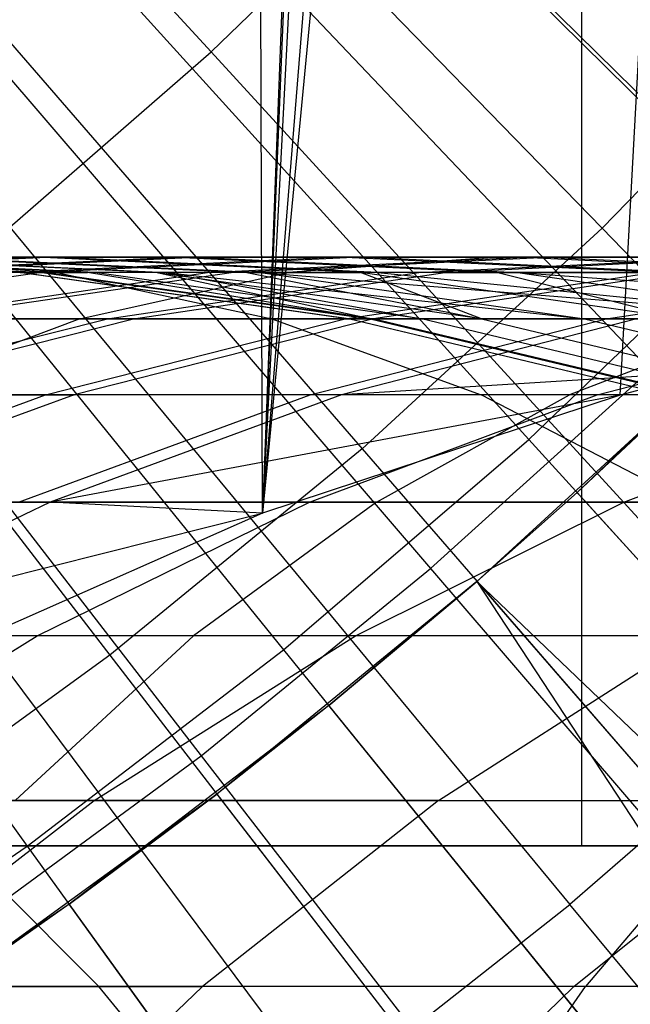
# Model space of a CAD drawing. Extents: x 0.1 to 12.1, y -6 to 6.
# Tile 154 of 256: x 6.637 to 6.74, y -0.827 to -0.66. Entities that reach past the tile are written whole.
import ezdxf

# ---------------------------------------------------------------- set-up
doc = ezdxf.new("R2010")
doc.units = 0
doc.header["$LTSCALE"] = 2.54
doc.layers.get('0').update_dxf_attribs({"linetype": 'CONTINUOUS'})

# ---------------------------------------------------------------- blocks, each defined once
blk = doc.blocks.new('DROPS_COLOR_B-11195_STL')
at = {"color": 0}
for p, q in [((6.67784, -0.74348, 50.9753), (6.67328, 0.74524, 50.97483)), ((6.67784, -0.74348, 50.9753), (6.67328, 0.74524, 50.97483)), ((6.73413, 0.72468, 50.9814), (6.67784, -0.74348, 50.9753)), ((6.73413, 0.72468, 50.9814), (6.67784, -0.74348, 50.9753)), ((6.73866, 0.72342, 50.98191), (6.67784, -0.74348, 50.9753)), ((6.73866, 0.72342, 50.98191), (6.67784, -0.74348, 50.9753)), ((6.75351, 0.71951, 50.98362), (6.67784, -0.74348, 50.9753)), ((6.75351, 0.71951, 50.98362), (6.67784, -0.74348, 50.9753)), ((6.79523, 0.71049, 50.98862), (6.67784, -0.74348, 50.9753)), ((6.79523, 0.71049, 50.98862), (6.67784, -0.74348, 50.9753)), ((6.81684, 0.70693, 50.99133), (6.67784, -0.74348, 50.9753)), ((6.81684, 0.70693, 50.99133), (6.67784, -0.74348, 50.9753)), ((6.73861, -0.72345, 50.9819), (6.81684, 0.70693, 50.99133)), ((6.73861, -0.72345, 50.9819), (6.81684, 0.70693, 50.99133)), ((6.73204, 0, 20.62866), (6.73204, -0.8, 20.62866)), ((6.73204, 0, 20.62866), (6.73204, -0.8, 20.62866)), ((6.73204, 0, 33.26656), (6.73204, -0.8, 33.26656)), ((6.73204, 0, 33.26656), (6.73204, -0.8, 33.26656)), ((6.51211, -0.46521, 1.86697), (6.73554, -0.69512, 1.92723)), ((6.51211, -0.46521, 1.86697), (6.73554, -0.69512, 1.92723)), ((6.48482, -0.49027, 1.86697), (6.69476, -0.73255, 1.92723)), ((6.48482, -0.49027, 1.86697), (6.69476, -0.73255, 1.92723)), ((6.45614, -0.51372, 1.86697), (6.6519, -0.76759, 1.92723)), ((6.45614, -0.51372, 1.86697), (6.6519, -0.76759, 1.92723)), ((6.66911, -0.66516, 13.83503), (6.56852, -0.5553, 13.86834)), ((6.66911, -0.66516, 13.83503), (6.56852, -0.5553, 13.86834)), ((6.63962, -0.60972, 13.76702), (6.7437, -0.71921, 13.73038)), ((6.63962, -0.60972, 13.76702), (6.7437, -0.71921, 13.73038)), ((6.66911, -0.66516, 13.83503), (6.70177, -0.63371, 13.83503)), ((6.66911, -0.66516, 13.83503), (6.70177, -0.63371, 13.83503)), ((6.808, -0.73862, 13.79774), (6.70177, -0.63371, 13.83503)), ((6.808, -0.73862, 13.79774), (6.70177, -0.63371, 13.83503)), ((6.608, -0.6383, 13.76702), (6.7064, -0.75292, 13.73038)), ((6.608, -0.6383, 13.76702), (6.7064, -0.75292, 13.73038)), ((6.77413, -0.65542, 1.92723), (6.73554, -0.69512, 1.92723)), ((6.77413, -0.65542, 1.92723), (6.73554, -0.69512, 1.92723)), ((6.57496, -0.66523, 13.76702), (6.66743, -0.78469, 13.73038)), ((6.57496, -0.66523, 13.76702), (6.66743, -0.78469, 13.73038)), ((6.63493, -0.69492, 13.83503), (6.66911, -0.66516, 13.83503)), ((6.63493, -0.69492, 13.83503), (6.66911, -0.66516, 13.83503)), ((6.76994, -0.77527, 13.79774), (6.66911, -0.66516, 13.83503)), ((6.76994, -0.77527, 13.79774), (6.66911, -0.66516, 13.83503)), ((6.63493, -0.69492, 13.83503), (6.73009, -0.80996, 13.79774)), ((6.63493, -0.69492, 13.83503), (6.73009, -0.80996, 13.79774)), ((6.73554, -0.69512, 1.92723), (6.69476, -0.73255, 1.92723)), ((6.73554, -0.69512, 1.92723), (6.69476, -0.73255, 1.92723)), ((6.73554, -0.69512, 1.92723), (6.95631, -0.92228, 2.00512)), ((6.73554, -0.69512, 1.92723), (6.95631, -0.92228, 2.00512)), ((6.63672, -0.70263, 52.54189), (6.58074, -0.70001, 52.54274)), ((6.63672, -0.70263, 52.54189), (6.58074, -0.70001, 52.54274)), ((6.58098, -0.70001, 52.4243), (6.63696, -0.70263, 52.42534)), ((6.58098, -0.70001, 52.4243), (6.63696, -0.70263, 52.42534)), ((6.63949, -0.70001, 53.12935), (6.58445, -0.70263, 53.13959)), ((6.63949, -0.70001, 53.12935), (6.58445, -0.70263, 53.13959)), ((6.58453, -0.70001, 52.66113), (6.64045, -0.70263, 52.65839)), ((6.58453, -0.70001, 52.66113), (6.64045, -0.70263, 52.65839)), ((6.58527, -0.70001, 52.3056), (6.64118, -0.70263, 52.30854)), ((6.58527, -0.70001, 52.3056), (6.64118, -0.70263, 52.30854)), ((6.64242, -0.70001, 51.83426), (6.58743, -0.70263, 51.82378)), ((6.64242, -0.70001, 51.83426), (6.58743, -0.70263, 51.82378)), ((6.64812, -0.70263, 52.77413), (6.59232, -0.70001, 52.77875)), ((6.64812, -0.70263, 52.77413), (6.59232, -0.70001, 52.77875)), ((6.64936, -0.70263, 52.19195), (6.59358, -0.70001, 52.18711)), ((6.64936, -0.70263, 52.19195), (6.59358, -0.70001, 52.18711)), ((6.6597, -0.70263, 52.88954), (6.60409, -0.70001, 52.89604)), ((6.6597, -0.70263, 52.88954), (6.60409, -0.70001, 52.89604)), ((6.60589, -0.70001, 52.06896), (6.66147, -0.70263, 52.07569)), ((6.60589, -0.70001, 52.06896), (6.66147, -0.70263, 52.07569)), ((6.6062, -0.70001, 56.49207), (6.71771, -0.70001, 56.58616)), ((6.6062, -0.70001, 56.49207), (6.71771, -0.70001, 56.58616)), ((6.6062, -0.70001, 56.49207), (6.6429, -0.70263, 56.44979)), ((6.6062, -0.70001, 56.49207), (6.6429, -0.70263, 56.44979)), ((6.6085, -0.70263, 53.2576), (6.66316, -0.70001, 53.24551)), ((6.6085, -0.70263, 53.2576), (6.66316, -0.70001, 53.24551)), ((6.61199, -0.70263, 51.70565), (6.6666, -0.70001, 51.71799)), ((6.61199, -0.70263, 51.70565), (6.6666, -0.70001, 51.71799)), ((6.61983, -0.70001, 53.01299), (6.63949, -0.70001, 53.12935)), ((6.61983, -0.70001, 53.01299), (6.63949, -0.70001, 53.12935)), ((6.61983, -0.70001, 53.01299), (6.67519, -0.70263, 53.00462)), ((6.61983, -0.70001, 53.01299), (6.67519, -0.70263, 53.00462)), ((6.62218, -0.70001, 51.95129), (6.6775, -0.70263, 51.9599)), ((6.64242, -0.70001, 51.83426), (6.62218, -0.70001, 51.95129)), ((6.64242, -0.70001, 51.83426), (6.62218, -0.70001, 51.95129)), ((6.62218, -0.70001, 51.95129), (6.6775, -0.70263, 51.9599)), ((6.69073, -0.70001, 53.3608), (6.63651, -0.70263, 53.37474)), ((6.69073, -0.70001, 53.3608), (6.63651, -0.70263, 53.37474)), ((6.69453, -0.70263, 53.11912), (6.63949, -0.70001, 53.12935)), ((6.66316, -0.70001, 53.24551), (6.63949, -0.70001, 53.12935)), ((6.69453, -0.70263, 53.11912), (6.63949, -0.70001, 53.12935)), ((6.66316, -0.70001, 53.24551), (6.63949, -0.70001, 53.12935)), ((6.69448, -0.70001, 51.60338), (6.64032, -0.70263, 51.58921)), ((6.69448, -0.70001, 51.60338), (6.64032, -0.70263, 51.58921)), ((6.6666, -0.70001, 51.71799), (6.64242, -0.70001, 51.83426)), ((6.6666, -0.70001, 51.71799), (6.64242, -0.70001, 51.83426)), ((6.69742, -0.70263, 51.84474), (6.64242, -0.70001, 51.83426)), ((6.69742, -0.70263, 51.84474), (6.64242, -0.70001, 51.83426)), ((6.66316, -0.70001, 53.24551), (6.69073, -0.70001, 53.3608)), ((6.66316, -0.70001, 53.24551), (6.69073, -0.70001, 53.3608)), ((6.66316, -0.70001, 53.24551), (6.71783, -0.70263, 53.23341)), ((6.66316, -0.70001, 53.24551), (6.71783, -0.70263, 53.23341)), ((6.6666, -0.70001, 51.71799), (6.72121, -0.70263, 51.73033)), ((6.69448, -0.70001, 51.60338), (6.6666, -0.70001, 51.71799)), ((6.69448, -0.70001, 51.60338), (6.6666, -0.70001, 51.71799)), ((6.6666, -0.70001, 51.71799), (6.72121, -0.70263, 51.73033)), ((6.66852, -0.70263, 53.49113), (6.72224, -0.70001, 53.47536)), ((6.66852, -0.70263, 53.49113), (6.72224, -0.70001, 53.47536)), ((6.67255, -0.70263, 51.47379), (6.72621, -0.70001, 51.48978)), ((6.67255, -0.70263, 51.47379), (6.72621, -0.70001, 51.48978)), ((6.71771, -0.70001, 56.58616), (6.68219, -0.70263, 56.62944)), ((6.71771, -0.70001, 56.58616), (6.68219, -0.70263, 56.62944)), ((6.74495, -0.70263, 53.34686), (6.69073, -0.70001, 53.3608)), ((6.72224, -0.70001, 53.47536), (6.69073, -0.70001, 53.3608)), ((6.74495, -0.70263, 53.34686), (6.69073, -0.70001, 53.3608)), ((6.72224, -0.70001, 53.47536), (6.69073, -0.70001, 53.3608)), ((6.72621, -0.70001, 51.48978), (6.69448, -0.70001, 51.60338)), ((6.72621, -0.70001, 51.48978), (6.69448, -0.70001, 51.60338)), ((6.74865, -0.70263, 51.61756), (6.69448, -0.70001, 51.60338)), ((6.74865, -0.70263, 51.61756), (6.69448, -0.70001, 51.60338)), ((6.70444, -0.70263, 53.60637), (6.75759, -0.70001, 53.58879)), ((6.70444, -0.70263, 53.60637), (6.75759, -0.70001, 53.58879)), ((6.70881, -0.70263, 51.3591), (6.76189, -0.70001, 51.3769)), ((6.70881, -0.70263, 51.3591), (6.76189, -0.70001, 51.3769)), ((6.71771, -0.70001, 56.58616), (6.83178, -0.70001, 56.67714)), ((6.71771, -0.70001, 56.58616), (6.83178, -0.70001, 56.67714)), ((6.75759, -0.70001, 53.58879), (6.72224, -0.70001, 53.47536)), ((6.72224, -0.70001, 53.47536), (6.77596, -0.70263, 53.45959)), ((6.75759, -0.70001, 53.58879), (6.72224, -0.70001, 53.47536)), ((6.72224, -0.70001, 53.47536), (6.77596, -0.70263, 53.45959)), ((6.72621, -0.70001, 51.48978), (6.77987, -0.70263, 51.50577)), ((6.76189, -0.70001, 51.3769), (6.72621, -0.70001, 51.48978)), ((6.76189, -0.70001, 51.3769), (6.72621, -0.70001, 51.48978)), ((6.72621, -0.70001, 51.48978), (6.77987, -0.70263, 51.50577)), ((6.77138, -0.70156, 13.61623), (6.73129, -0.74001, 13.61623)), ((6.6429, -0.70263, 56.44979), (6.43517, -0.70263, 56.25945)), ((6.6429, -0.70263, 56.44979), (6.43517, -0.70263, 56.25945)), ((6.68219, -0.70263, 56.62944), (6.5695, -0.70263, 56.53436)), ((6.68219, -0.70263, 56.62944), (6.5695, -0.70263, 56.53436)), ((6.64032, -0.70263, 51.58921), (6.5864, -0.7105, 51.57509)), ((6.64032, -0.70263, 51.58921), (6.5864, -0.7105, 51.57509)), ((6.64032, -0.70263, 51.58921), (6.61199, -0.70263, 51.70565)), ((6.64032, -0.70263, 51.58921), (6.61199, -0.70263, 51.70565)), ((6.61503, -0.7105, 53.50683), (6.66852, -0.70263, 53.49113)), ((6.61503, -0.7105, 53.50683), (6.66852, -0.70263, 53.49113)), ((6.61913, -0.7105, 51.45787), (6.67255, -0.70263, 51.47379)), ((6.61913, -0.7105, 51.45787), (6.67255, -0.70263, 51.47379)), ((6.66852, -0.70263, 53.49113), (6.63651, -0.70263, 53.37474)), ((6.66852, -0.70263, 53.49113), (6.63651, -0.70263, 53.37474)), ((6.63696, -0.70263, 52.42534), (6.63672, -0.70263, 52.54189)), ((6.63696, -0.70263, 52.42534), (6.63672, -0.70263, 52.54189)), ((6.69245, -0.7105, 52.54105), (6.63672, -0.70263, 52.54189)), ((6.63672, -0.70263, 52.54189), (6.64045, -0.70263, 52.65839)), ((6.63672, -0.70263, 52.54189), (6.64045, -0.70263, 52.65839)), ((6.69245, -0.7105, 52.54105), (6.63672, -0.70263, 52.54189)), ((6.63696, -0.70263, 52.42534), (6.6927, -0.7105, 52.42638)), ((6.64118, -0.70263, 52.30854), (6.63696, -0.70263, 52.42534)), ((6.64118, -0.70263, 52.30854), (6.63696, -0.70263, 52.42534)), ((6.63696, -0.70263, 52.42534), (6.6927, -0.7105, 52.42638)), ((6.67255, -0.70263, 51.47379), (6.64032, -0.70263, 51.58921)), ((6.67255, -0.70263, 51.47379), (6.64032, -0.70263, 51.58921)), ((6.64045, -0.70263, 52.65839), (6.64812, -0.70263, 52.77413)), ((6.64045, -0.70263, 52.65839), (6.69613, -0.7105, 52.65565)), ((6.64045, -0.70263, 52.65839), (6.64812, -0.70263, 52.77413)), ((6.64045, -0.70263, 52.65839), (6.69613, -0.7105, 52.65565)), ((6.64118, -0.70263, 52.30854), (6.69685, -0.7105, 52.31147)), ((6.64936, -0.70263, 52.19195), (6.64118, -0.70263, 52.30854)), ((6.64936, -0.70263, 52.19195), (6.64118, -0.70263, 52.30854)), ((6.64118, -0.70263, 52.30854), (6.69685, -0.7105, 52.31147)), ((6.75324, -0.70263, 56.54289), (6.6429, -0.70263, 56.44979)), ((6.6429, -0.70263, 56.44979), (6.67944, -0.7105, 56.4077)), ((6.6429, -0.70263, 56.44979), (6.67944, -0.7105, 56.4077)), ((6.75324, -0.70263, 56.54289), (6.6429, -0.70263, 56.44979)), ((6.64682, -0.7105, 56.67253), (6.68219, -0.70263, 56.62944)), ((6.64682, -0.7105, 56.67253), (6.68219, -0.70263, 56.62944)), ((6.69613, -0.7105, 52.65565), (6.64812, -0.70263, 52.77413)), ((6.69613, -0.7105, 52.65565), (6.64812, -0.70263, 52.77413)), ((6.6597, -0.70263, 52.88954), (6.64812, -0.70263, 52.77413)), ((6.6597, -0.70263, 52.88954), (6.64812, -0.70263, 52.77413)), ((6.66147, -0.70263, 52.07569), (6.64936, -0.70263, 52.19195)), ((6.66147, -0.70263, 52.07569), (6.64936, -0.70263, 52.19195)), ((6.70489, -0.7105, 52.19677), (6.64936, -0.70263, 52.19195)), ((6.70489, -0.7105, 52.19677), (6.64936, -0.70263, 52.19195)), ((6.65152, -0.7105, 53.62388), (6.70444, -0.70263, 53.60637)), ((6.65152, -0.7105, 53.62388), (6.70444, -0.70263, 53.60637)), ((6.65596, -0.7105, 51.34138), (6.70881, -0.70263, 51.3591)), ((6.65596, -0.7105, 51.34138), (6.70881, -0.70263, 51.3591)), ((6.69613, -0.7105, 52.65565), (6.6597, -0.70263, 52.88954)), ((6.71506, -0.7105, 52.88306), (6.6597, -0.70263, 52.88954)), ((6.69613, -0.7105, 52.65565), (6.6597, -0.70263, 52.88954)), ((6.71506, -0.7105, 52.88306), (6.6597, -0.70263, 52.88954)), ((6.67519, -0.70263, 53.00462), (6.6597, -0.70263, 52.88954)), ((6.67519, -0.70263, 53.00462), (6.6597, -0.70263, 52.88954)), ((6.66147, -0.70263, 52.07569), (6.70489, -0.7105, 52.19677)), ((6.66147, -0.70263, 52.07569), (6.70489, -0.7105, 52.19677)), ((6.66147, -0.70263, 52.07569), (6.73258, -0.7105, 51.96847)), ((6.6775, -0.70263, 51.9599), (6.66147, -0.70263, 52.07569)), ((6.6775, -0.70263, 51.9599), (6.66147, -0.70263, 52.07569)), ((6.66147, -0.70263, 52.07569), (6.73258, -0.7105, 51.96847)), ((6.70444, -0.70263, 53.60637), (6.66852, -0.70263, 53.49113)), ((6.70444, -0.70263, 53.60637), (6.66852, -0.70263, 53.49113)), ((6.70881, -0.70263, 51.3591), (6.67255, -0.70263, 51.47379)), ((6.70881, -0.70263, 51.3591), (6.67255, -0.70263, 51.47379)), ((6.67519, -0.70263, 53.00462), (6.69453, -0.70263, 53.11912)), ((6.67519, -0.70263, 53.00462), (6.69453, -0.70263, 53.11912)), ((6.67519, -0.70263, 53.00462), (6.71506, -0.7105, 52.88306)), ((6.67519, -0.70263, 53.00462), (6.71506, -0.7105, 52.88306)), ((6.6775, -0.70263, 51.9599), (6.73258, -0.7105, 51.96847)), ((6.6775, -0.70263, 51.9599), (6.73258, -0.7105, 51.96847)), ((6.6775, -0.70263, 51.9599), (6.77558, -0.7105, 51.74261)), ((6.69742, -0.70263, 51.84474), (6.6775, -0.70263, 51.9599)), ((6.69742, -0.70263, 51.84474), (6.6775, -0.70263, 51.9599)), ((6.6775, -0.70263, 51.9599), (6.77558, -0.7105, 51.74261)), ((6.79746, -0.70263, 56.72138), (6.68219, -0.70263, 56.62944)), ((6.79746, -0.70263, 56.72138), (6.68219, -0.70263, 56.62944)), ((6.69192, -0.7105, 53.73957), (6.74422, -0.70263, 53.72028)), ((6.69192, -0.7105, 53.73957), (6.74422, -0.70263, 53.72028)), ((6.71506, -0.7105, 52.88306), (6.69453, -0.70263, 53.11912)), ((6.74933, -0.7105, 53.10892), (6.69453, -0.70263, 53.11912)), ((6.71506, -0.7105, 52.88306), (6.69453, -0.70263, 53.11912)), ((6.74933, -0.7105, 53.10892), (6.69453, -0.70263, 53.11912)), ((6.71783, -0.70263, 53.23341), (6.69453, -0.70263, 53.11912)), ((6.71783, -0.70263, 53.23341), (6.69453, -0.70263, 53.11912)), ((6.74895, -0.70263, 51.24571), (6.69673, -0.7105, 51.22621)), ((6.74895, -0.70263, 51.24571), (6.69673, -0.7105, 51.22621)), ((6.72121, -0.70263, 51.73033), (6.69742, -0.70263, 51.84474)), ((6.69742, -0.70263, 51.84474), (6.77558, -0.7105, 51.74261)), ((6.69742, -0.70263, 51.84474), (6.77558, -0.7105, 51.74261)), ((6.72121, -0.70263, 51.73033), (6.69742, -0.70263, 51.84474)), ((6.74422, -0.70263, 53.72028), (6.70444, -0.70263, 53.60637)), ((6.74422, -0.70263, 53.72028), (6.70444, -0.70263, 53.60637)), ((6.70881, -0.70263, 51.3591), (6.74895, -0.70263, 51.24571)), ((6.70881, -0.70263, 51.3591), (6.74895, -0.70263, 51.24571)), ((6.71783, -0.70263, 53.23341), (6.74495, -0.70263, 53.34686)), ((6.71783, -0.70263, 53.23341), (6.74495, -0.70263, 53.34686)), ((6.71783, -0.70263, 53.23341), (6.74933, -0.7105, 53.10892)), ((6.71783, -0.70263, 53.23341), (6.74933, -0.7105, 53.10892)), ((6.74865, -0.70263, 51.61756), (6.72121, -0.70263, 51.73033)), ((6.72121, -0.70263, 51.73033), (6.77558, -0.7105, 51.74261)), ((6.72121, -0.70263, 51.73033), (6.77558, -0.7105, 51.74261)), ((6.72121, -0.70263, 51.73033), (6.83328, -0.7105, 51.5217)), ((6.72121, -0.70263, 51.73033), (6.83328, -0.7105, 51.5217)), ((6.74865, -0.70263, 51.61756), (6.72121, -0.70263, 51.73033)), ((6.73622, -0.7105, 53.85382), (6.78783, -0.70263, 53.83276)), ((6.73622, -0.7105, 53.85382), (6.78783, -0.70263, 53.83276)), ((6.47392, -0.7105, 56.21937), (6.67944, -0.7105, 56.4077)), ((6.47392, -0.7105, 56.21937), (6.67944, -0.7105, 56.4077)), ((6.53296, -0.7105, 56.57645), (6.64682, -0.7105, 56.67253)), ((6.53296, -0.7105, 56.57645), (6.64682, -0.7105, 56.67253)), ((6.59998, -0.72343, 53.64093), (6.65152, -0.7105, 53.62388)), ((6.59998, -0.72343, 53.64093), (6.65152, -0.7105, 53.62388)), ((6.60449, -0.72343, 51.32412), (6.65596, -0.7105, 51.34138)), ((6.60449, -0.72343, 51.32412), (6.65596, -0.7105, 51.34138)), ((6.64682, -0.7105, 56.67253), (6.61238, -0.72343, 56.71449)), ((6.64682, -0.7105, 56.67253), (6.61238, -0.72343, 56.71449)), ((6.65152, -0.7105, 53.62388), (6.61503, -0.7105, 53.50683)), ((6.65152, -0.7105, 53.62388), (6.61503, -0.7105, 53.50683)), ((6.65596, -0.7105, 51.34138), (6.61913, -0.7105, 51.45787)), ((6.65596, -0.7105, 51.34138), (6.61913, -0.7105, 51.45787)), ((6.64099, -0.72343, 53.75836), (6.69192, -0.7105, 53.73957)), ((6.64099, -0.72343, 53.75836), (6.69192, -0.7105, 53.73957)), ((6.69673, -0.7105, 51.22621), (6.64587, -0.72343, 51.20722)), ((6.69673, -0.7105, 51.22621), (6.64587, -0.72343, 51.20722)), ((6.64682, -0.7105, 56.67253), (6.7633, -0.7105, 56.76542)), ((6.64682, -0.7105, 56.67253), (6.7633, -0.7105, 56.76542)), ((6.69192, -0.7105, 53.73957), (6.65152, -0.7105, 53.62388)), ((6.69192, -0.7105, 53.73957), (6.65152, -0.7105, 53.62388)), ((6.65596, -0.7105, 51.34138), (6.69673, -0.7105, 51.22621)), ((6.65596, -0.7105, 51.34138), (6.69673, -0.7105, 51.22621)), ((6.67944, -0.7105, 56.4077), (6.7886, -0.7105, 56.4998)), ((6.67944, -0.7105, 56.4077), (6.7886, -0.7105, 56.4998)), ((6.67944, -0.7105, 56.4077), (6.71502, -0.72343, 56.3667)), ((6.67944, -0.7105, 56.4077), (6.71502, -0.72343, 56.3667)), ((6.68596, -0.72343, 53.87432), (6.73622, -0.7105, 53.85382)), ((6.68596, -0.72343, 53.87432), (6.73622, -0.7105, 53.85382)), ((6.74146, -0.7105, 51.11235), (6.69128, -0.72343, 51.09165)), ((6.74146, -0.7105, 51.11235), (6.69128, -0.72343, 51.09165)), ((6.73622, -0.7105, 53.85382), (6.69192, -0.7105, 53.73957)), ((6.73622, -0.7105, 53.85382), (6.69192, -0.7105, 53.73957)), ((6.6927, -0.7105, 52.42638), (6.69245, -0.7105, 52.54105)), ((6.6927, -0.7105, 52.42638), (6.69245, -0.7105, 52.54105)), ((6.74673, -0.72343, 52.54022), (6.69245, -0.7105, 52.54105)), ((6.69245, -0.7105, 52.54105), (6.69613, -0.7105, 52.65565)), ((6.69245, -0.7105, 52.54105), (6.69613, -0.7105, 52.65565)), ((6.74673, -0.72343, 52.54022), (6.69245, -0.7105, 52.54105)), ((6.6927, -0.7105, 52.42638), (6.74697, -0.72343, 52.42739)), ((6.69685, -0.7105, 52.31147), (6.6927, -0.7105, 52.42638)), ((6.69685, -0.7105, 52.31147), (6.6927, -0.7105, 52.42638)), ((6.6927, -0.7105, 52.42638), (6.74697, -0.72343, 52.42739)), ((6.71506, -0.7105, 52.88306), (6.69613, -0.7105, 52.65565)), ((6.69613, -0.7105, 52.65565), (6.75035, -0.72343, 52.65299)), ((6.71506, -0.7105, 52.88306), (6.69613, -0.7105, 52.65565)), ((6.69613, -0.7105, 52.65565), (6.75035, -0.72343, 52.65299)), ((6.74146, -0.7105, 51.11235), (6.69673, -0.7105, 51.22621)), ((6.74146, -0.7105, 51.11235), (6.69673, -0.7105, 51.22621)), ((6.69685, -0.7105, 52.31147), (6.75106, -0.72343, 52.31432)), ((6.70489, -0.7105, 52.19677), (6.69685, -0.7105, 52.31147)), ((6.70489, -0.7105, 52.19677), (6.69685, -0.7105, 52.31147)), ((6.69685, -0.7105, 52.31147), (6.75106, -0.72343, 52.31432)), ((6.73258, -0.7105, 51.96847), (6.70489, -0.7105, 52.19677)), ((6.73258, -0.7105, 51.96847), (6.70489, -0.7105, 52.19677)), ((6.75897, -0.72343, 52.20146), (6.70489, -0.7105, 52.19677)), ((6.75897, -0.72343, 52.20146), (6.70489, -0.7105, 52.19677)), ((6.74933, -0.7105, 53.10892), (6.71506, -0.7105, 52.88306)), ((6.71506, -0.7105, 52.88306), (6.76898, -0.72343, 52.87676)), ((6.74933, -0.7105, 53.10892), (6.71506, -0.7105, 52.88306)), ((6.71506, -0.7105, 52.88306), (6.76898, -0.72343, 52.87676)), ((6.7633, -0.7105, 56.76542), (6.73002, -0.72343, 56.80832)), ((6.7633, -0.7105, 56.76542), (6.73002, -0.72343, 56.80832)), ((6.73258, -0.7105, 51.96847), (6.78621, -0.72343, 51.97682)), ((6.77558, -0.7105, 51.74261), (6.73258, -0.7105, 51.96847)), ((6.77558, -0.7105, 51.74261), (6.73258, -0.7105, 51.96847)), ((6.73258, -0.7105, 51.96847), (6.78621, -0.72343, 51.97682)), ((6.7347, -0.72343, 53.98835), (6.78424, -0.7105, 53.96616)), ((6.7347, -0.72343, 53.98835), (6.78424, -0.7105, 53.96616)), ((6.78424, -0.7105, 53.96616), (6.73622, -0.7105, 53.85382)), ((6.78424, -0.7105, 53.96616), (6.73622, -0.7105, 53.85382)), ((6.75632, -0.7165, 13.45288), (6.71428, -0.75508, 13.45288)), ((6.75632, -0.7165, 13.45288), (6.71428, -0.75508, 13.45288)), ((6.73129, -0.74001, 13.61623), (6.75632, -0.7165, 13.45288)), ((6.73129, -0.74001, 13.61623), (6.75632, -0.7165, 13.45288)), ((6.75355, -0.71951, 50.98362), (6.69128, -0.72343, 51.09165)), ((6.75355, -0.71951, 50.98362), (6.69128, -0.72343, 51.09165)), ((6.7064, -0.75292, 13.73038), (6.7437, -0.71921, 13.73038)), ((6.7064, -0.75292, 13.73038), (6.7437, -0.71921, 13.73038)), ((6.75355, -0.71951, 50.98362), (6.73861, -0.72345, 50.9819)), ((6.75355, -0.71951, 50.98362), (6.73861, -0.72345, 50.9819)), ((6.71502, -0.72343, 56.3667), (6.51165, -0.72343, 56.18035)), ((6.71502, -0.72343, 56.3667), (6.51165, -0.72343, 56.18035)), ((6.59076, -0.74162, 53.77689), (6.64099, -0.72343, 53.75836)), ((6.59076, -0.74162, 53.77689), (6.64099, -0.72343, 53.75836)), ((6.64587, -0.72343, 51.20722), (6.59571, -0.74162, 51.18849)), ((6.64587, -0.72343, 51.20722), (6.59571, -0.74162, 51.18849)), ((6.68855, -0.8426, 13.79774), (6.59928, -0.72293, 13.83503)), ((6.68855, -0.8426, 13.79774), (6.59928, -0.72293, 13.83503)), ((6.64099, -0.72343, 53.75836), (6.59998, -0.72343, 53.64093)), ((6.64099, -0.72343, 53.75836), (6.59998, -0.72343, 53.64093)), ((6.60449, -0.72343, 51.32412), (6.64587, -0.72343, 51.20722)), ((6.60449, -0.72343, 51.32412), (6.64587, -0.72343, 51.20722)), ((6.73002, -0.72343, 56.80832), (6.61238, -0.72343, 56.71449)), ((6.73002, -0.72343, 56.80832), (6.61238, -0.72343, 56.71449)), ((6.63639, -0.74162, 53.89455), (6.68596, -0.72343, 53.87432)), ((6.63639, -0.74162, 53.89455), (6.68596, -0.72343, 53.87432)), ((6.68596, -0.72343, 53.87432), (6.64099, -0.72343, 53.75836)), ((6.68596, -0.72343, 53.87432), (6.64099, -0.72343, 53.75836)), ((6.69128, -0.72343, 51.09165), (6.64178, -0.74162, 51.07123)), ((6.69128, -0.72343, 51.09165), (6.64178, -0.74162, 51.07123)), ((6.73861, -0.72345, 50.9819), (6.64178, -0.74162, 51.07123)), ((6.73861, -0.72345, 50.9819), (6.64178, -0.74162, 51.07123)), ((6.69128, -0.72343, 51.09165), (6.64587, -0.72343, 51.20722)), ((6.69128, -0.72343, 51.09165), (6.64587, -0.72343, 51.20722)), ((6.73861, -0.72345, 50.9819), (6.67784, -0.74348, 50.9753)), ((6.73861, -0.72345, 50.9819), (6.67784, -0.74348, 50.9753)), ((6.68584, -0.74162, 54.01024), (6.7347, -0.72343, 53.98835)), ((6.68584, -0.74162, 54.01024), (6.7347, -0.72343, 53.98835)), ((6.7347, -0.72343, 53.98835), (6.68596, -0.72343, 53.87432)), ((6.7347, -0.72343, 53.98835), (6.68596, -0.72343, 53.87432)), ((6.73861, -0.72345, 50.9819), (6.69128, -0.72343, 51.09165)), ((6.73861, -0.72345, 50.9819), (6.69128, -0.72343, 51.09165)), ((6.69721, -0.74162, 56.85062), (6.73002, -0.72343, 56.80832)), ((6.69721, -0.74162, 56.85062), (6.73002, -0.72343, 56.80832)), ((6.75012, -0.74162, 56.32626), (6.71502, -0.72343, 56.3667)), ((6.82304, -0.72343, 56.45784), (6.71502, -0.72343, 56.3667)), ((6.75012, -0.74162, 56.32626), (6.71502, -0.72343, 56.3667)), ((6.82304, -0.72343, 56.45784), (6.71502, -0.72343, 56.3667)), ((6.85036, -0.72343, 56.89899), (6.73002, -0.72343, 56.80832)), ((6.85036, -0.72343, 56.89899), (6.73002, -0.72343, 56.80832)), ((6.7873, -0.72343, 54.10064), (6.7347, -0.72343, 53.98835)), ((6.7873, -0.72343, 54.10064), (6.7347, -0.72343, 53.98835)), ((6.73921, -0.74162, 54.12418), (6.7873, -0.72343, 54.10064)), ((6.73921, -0.74162, 54.12418), (6.7873, -0.72343, 54.10064)), ((6.69476, -0.73255, 1.92723), (6.6519, -0.76759, 1.92723)), ((6.69476, -0.73255, 1.92723), (6.6519, -0.76759, 1.92723)), ((6.69476, -0.73255, 1.92723), (6.9022, -0.97195, 2.00512)), ((6.69476, -0.73255, 1.92723), (6.9022, -0.97195, 2.00512)), ((6.73129, -0.74001, 13.61623), (6.71428, -0.75508, 13.61623)), ((6.73129, -0.74001, 13.61623), (6.71428, -0.75508, 13.45288)), ((6.73129, -0.74001, 13.61623), (6.71428, -0.75508, 13.45288)), ((6.54887, -0.74162, 56.14186), (6.75012, -0.74162, 56.32626)), ((6.54887, -0.74162, 56.14186), (6.75012, -0.74162, 56.32626)), ((6.57841, -0.74162, 56.75588), (6.69721, -0.74162, 56.85062)), ((6.57841, -0.74162, 56.75588), (6.69721, -0.74162, 56.85062)), ((6.64178, -0.74162, 51.07123), (6.5949, -0.76432, 51.0519)), ((6.64178, -0.74162, 51.07123), (6.5949, -0.76432, 51.0519)), ((6.64178, -0.74162, 51.07123), (6.59571, -0.74162, 51.18849)), ((6.64178, -0.74162, 51.07123), (6.59571, -0.74162, 51.18849)), ((6.68584, -0.74162, 54.01024), (6.63639, -0.74162, 53.89455)), ((6.68584, -0.74162, 54.01024), (6.63639, -0.74162, 53.89455)), ((6.63956, -0.76432, 54.03097), (6.68584, -0.74162, 54.01024)), ((6.63956, -0.76432, 54.03097), (6.68584, -0.74162, 54.01024)), ((6.67784, -0.74348, 50.9753), (6.64178, -0.74162, 51.07123)), ((6.67784, -0.74348, 50.9753), (6.64178, -0.74162, 51.07123)), ((6.69721, -0.74162, 56.85062), (6.66613, -0.76432, 56.89069)), ((6.69721, -0.74162, 56.85062), (6.66613, -0.76432, 56.89069)), ((6.73921, -0.74162, 54.12418), (6.68584, -0.74162, 54.01024)), ((6.73921, -0.74162, 54.12418), (6.68584, -0.74162, 54.01024)), ((6.69366, -0.76432, 54.14646), (6.73921, -0.74162, 54.12418)), ((6.69366, -0.76432, 54.14646), (6.73921, -0.74162, 54.12418)), ((6.69721, -0.74162, 56.85062), (6.81872, -0.74162, 56.94218)), ((6.69721, -0.74162, 56.85062), (6.81872, -0.74162, 56.94218)), ((6.79617, -0.74162, 54.23571), (6.73921, -0.74162, 54.12418)), ((6.79617, -0.74162, 54.23571), (6.73921, -0.74162, 54.12418)), ((6.5949, -0.76432, 51.0519), (6.67784, -0.74348, 50.9753)), ((6.5949, -0.76432, 51.0519), (6.67784, -0.74348, 50.9753)), ((6.67784, -0.74348, 50.9753), (6.61937, -0.76936, 50.96954)), ((6.67784, -0.74348, 50.9753), (6.61937, -0.76936, 50.96954)), ((6.66743, -0.78469, 13.73038), (6.7064, -0.75292, 13.73038)), ((6.66743, -0.78469, 13.73038), (6.7064, -0.75292, 13.73038)), ((6.7064, -0.75292, 13.73038), (6.80513, -0.86793, 13.68953)), ((6.7064, -0.75292, 13.73038), (6.80513, -0.86793, 13.68953)), ((6.71428, -0.75508, 13.45288), (6.67011, -0.7912, 13.45288)), ((6.71428, -0.75508, 13.45288), (6.67011, -0.7912, 13.45288)), ((6.71428, -0.75508, 13.61623), (6.68913, -0.77617, 13.61623)), ((6.68913, -0.77617, 13.61623), (6.71428, -0.75508, 13.45288)), ((6.68913, -0.77617, 13.61623), (6.71428, -0.75508, 13.45288)), ((6.71428, -0.75508, 13.61623), (6.71428, -0.75508, 13.45288)), ((6.71428, -0.75508, 13.61623), (6.71428, -0.75508, 13.45288)), ((6.71428, -0.75508, 13.45288), (6.92146, -0.99417, 13.37336)), ((6.71428, -0.75508, 13.45288), (6.92146, -0.99417, 13.37336)), ((6.66613, -0.76432, 56.89069), (6.54624, -0.76432, 56.79507)), ((6.66613, -0.76432, 56.89069), (6.54624, -0.76432, 56.79507)), ((6.78335, -0.76432, 56.28797), (6.58412, -0.76432, 56.1054)), ((6.78335, -0.76432, 56.28797), (6.58412, -0.76432, 56.1054)), ((6.63956, -0.76432, 54.03097), (6.58944, -0.76432, 53.9137)), ((6.63956, -0.76432, 54.03097), (6.58944, -0.76432, 53.9137)), ((6.59444, -0.79228, 54.05118), (6.63956, -0.76432, 54.03097)), ((6.59444, -0.79228, 54.05118), (6.63956, -0.76432, 54.03097)), ((6.63582, -0.79228, 56.92975), (6.66613, -0.76432, 56.89069)), ((6.63582, -0.79228, 56.92975), (6.66613, -0.76432, 56.89069)), ((6.69366, -0.76432, 54.14646), (6.63956, -0.76432, 54.03097)), ((6.69366, -0.76432, 54.14646), (6.63956, -0.76432, 54.03097)), ((6.64925, -0.79228, 54.16819), (6.69366, -0.76432, 54.14646)), ((6.64925, -0.79228, 54.16819), (6.69366, -0.76432, 54.14646)), ((6.78876, -0.76432, 56.98308), (6.66613, -0.76432, 56.89069)), ((6.78876, -0.76432, 56.98308), (6.66613, -0.76432, 56.89069)), ((6.7514, -0.76432, 54.25952), (6.69366, -0.76432, 54.14646)), ((6.7514, -0.76432, 54.25952), (6.69366, -0.76432, 54.14646)), ((6.70774, -0.79228, 54.28273), (6.7514, -0.76432, 54.25952)), ((6.70774, -0.79228, 54.28273), (6.7514, -0.76432, 54.25952)), ((6.6519, -0.76759, 1.92723), (6.60712, -0.80013, 1.92723)), ((6.6519, -0.76759, 1.92723), (6.60712, -0.80013, 1.92723)), ((6.6519, -0.76759, 1.92723), (6.84534, -1.01845, 2.00512)), ((6.6519, -0.76759, 1.92723), (6.84534, -1.01845, 2.00512)), ((6.76994, -0.77527, 13.79774), (6.73009, -0.80996, 13.79774)), ((6.76994, -0.77527, 13.79774), (6.73009, -0.80996, 13.79774)), ((6.68913, -0.77617, 13.61623), (6.64502, -0.80993, 13.61623)), ((6.68913, -0.77617, 13.61623), (6.67011, -0.7912, 13.45288)), ((6.68913, -0.77617, 13.61623), (6.67011, -0.7912, 13.45288)), ((6.62691, -0.81445, 13.73038), (6.66743, -0.78469, 13.73038)), ((6.62691, -0.81445, 13.73038), (6.66743, -0.78469, 13.73038)), ((6.66743, -0.78469, 13.73038), (6.76022, -0.90456, 13.68953)), ((6.66743, -0.78469, 13.73038), (6.76022, -0.90456, 13.68953)), ((6.64925, -0.79228, 54.16819), (6.59444, -0.79228, 54.05118)), ((6.64925, -0.79228, 54.16819), (6.59444, -0.79228, 54.05118)), ((6.60848, -0.82387, 54.18813), (6.64925, -0.79228, 54.16819)), ((6.60848, -0.82387, 54.18813), (6.64925, -0.79228, 54.16819)), ((6.61849, -0.79228, 56.06985), (6.81577, -0.79228, 56.25063)), ((6.61849, -0.79228, 56.06985), (6.81577, -0.79228, 56.25063)), ((6.61849, -0.79228, 56.06985), (6.65003, -0.82387, 56.03723)), ((6.61849, -0.79228, 56.06985), (6.65003, -0.82387, 56.03723)), ((6.67011, -0.7912, 13.45288), (6.62395, -0.82474, 13.45288)), ((6.67011, -0.7912, 13.45288), (6.62395, -0.82474, 13.45288)), ((6.63582, -0.79228, 56.92975), (6.75954, -0.79228, 57.02297)), ((6.63582, -0.79228, 56.92975), (6.75954, -0.79228, 57.02297)), ((6.64502, -0.80993, 13.61623), (6.67011, -0.7912, 13.45288)), ((6.64502, -0.80993, 13.61623), (6.67011, -0.7912, 13.45288)), ((6.70774, -0.79228, 54.28273), (6.64925, -0.79228, 54.16819)), ((6.70774, -0.79228, 54.28273), (6.64925, -0.79228, 54.16819)), ((6.70774, -0.79228, 54.28273), (6.66767, -0.82387, 54.30403)), ((6.70774, -0.79228, 54.28273), (6.66767, -0.82387, 54.30403)), ((6.67011, -0.7912, 13.45288), (6.8633, -1.04173, 13.37336)), ((6.67011, -0.7912, 13.45288), (6.8633, -1.04173, 13.37336)), ((6.70774, -0.79228, 54.28273), (6.77008, -0.79228, 54.39522)), ((6.70774, -0.79228, 54.28273), (6.77008, -0.79228, 54.39522)), ((6.73074, -0.82387, 54.41786), (6.77008, -0.79228, 54.39522)), ((6.73074, -0.82387, 54.41786), (6.77008, -0.79228, 54.39522)), ((6.75954, -0.79228, 57.02297), (6.73272, -0.82387, 57.05958)), ((6.75954, -0.79228, 57.02297), (6.73272, -0.82387, 57.05958)), ((6.92824, -0.8, 17.02357), (6.49578, -0.8, 16.96663)), ((6.49578, -0.8, 36.92858), (6.92824, -0.8, 36.87165)), ((6.92824, -0.8, 17.02357), (6.49578, -0.8, 16.96663)), ((6.49578, -0.8, 36.92858), (6.92824, -0.8, 36.87165)), ((6.51744, -0.8, 33.35545), (6.73204, -0.8, 33.26656)), ((6.73204, -0.8, 20.62866), (6.51744, -0.8, 20.53976)), ((6.73204, -0.8, 20.62866), (6.51744, -0.8, 20.53976)), ((6.51744, -0.8, 33.35545), (6.73204, -0.8, 33.26656)), ((6.73204, -0.8, 33.26656), (6.93009, -0.8, 33.14519)), ((6.93009, -0.8, 20.75002), (6.73204, -0.8, 20.62866)), ((6.93009, -0.8, 20.75002), (6.73204, -0.8, 20.62866)), ((6.73204, -0.8, 33.26656), (6.93009, -0.8, 33.14519)), ((6.64502, -0.80993, 13.61623), (6.5991, -0.84119, 13.61623)), ((6.64502, -0.80993, 13.61623), (6.62395, -0.82474, 13.45288)), ((6.64502, -0.80993, 13.61623), (6.62395, -0.82474, 13.45288)), ((6.68855, -0.8426, 13.79774), (6.73009, -0.80996, 13.79774)), ((6.68855, -0.8426, 13.79774), (6.73009, -0.80996, 13.79774)), ((6.82549, -0.92527, 13.75643), (6.73009, -0.80996, 13.79774)), ((6.82549, -0.92527, 13.75643), (6.73009, -0.80996, 13.79774)), ((6.65003, -0.82387, 56.03723), (6.46089, -0.82387, 55.84394)), ((6.65003, -0.82387, 56.03723), (6.46089, -0.82387, 55.84394)), ((6.73272, -0.82387, 57.05958), (6.608, -0.82387, 56.96561)), ((6.73272, -0.82387, 57.05958), (6.608, -0.82387, 56.96561)), ((6.60848, -0.82387, 54.18813), (6.66767, -0.82387, 54.30403)), ((6.60848, -0.82387, 54.18813), (6.66767, -0.82387, 54.30403)), ((6.62918, -0.86072, 54.3245), (6.66767, -0.82387, 54.30403)), ((6.62918, -0.86072, 54.3245), (6.66767, -0.82387, 54.30403)), ((6.68034, -0.86072, 56.00589), (6.65003, -0.82387, 56.03723)), ((6.84552, -0.82387, 56.21635), (6.65003, -0.82387, 56.03723)), ((6.68034, -0.86072, 56.00589), (6.65003, -0.82387, 56.03723)), ((6.84552, -0.82387, 56.21635), (6.65003, -0.82387, 56.03723)), ((6.73074, -0.82387, 54.41786), (6.66767, -0.82387, 54.30403)), ((6.73074, -0.82387, 54.41786), (6.66767, -0.82387, 54.30403)), ((6.69297, -0.86072, 54.43962), (6.73074, -0.82387, 54.41786)), ((6.69297, -0.86072, 54.43962), (6.73074, -0.82387, 54.41786)), ((6.70696, -0.86072, 57.09475), (6.73272, -0.82387, 57.05958)), ((6.70696, -0.86072, 57.09475), (6.73272, -0.82387, 57.05958)), ((6.79776, -0.82387, 54.52974), (6.73074, -0.82387, 54.41786)), ((6.79776, -0.82387, 54.52974), (6.73074, -0.82387, 54.41786)), ((6.85998, -0.82387, 57.15009), (6.73272, -0.82387, 57.05958)), ((6.85998, -0.82387, 57.15009), (6.73272, -0.82387, 57.05958))]:
    blk.add_line(p, q, dxfattribs=at)
blk = doc.blocks.new('GROUP_1')
at = {"color": 0}
for p, q in [((6.46965, 5.53415, 0.03637), (6.7027, 5.30432, 0.08172)), ((6.46965, 5.53415, 0.03637), (6.7027, 5.30432, 0.08172)), ((6.44318, 5.50876, 0.03637), (6.6631, 5.26634, 0.08172)), ((6.44318, 5.50876, 0.03637), (6.6631, 5.26634, 0.08172)), ((6.41535, 5.48489, 0.03637), (6.62145, 5.23062, 0.08172)), ((6.41535, 5.48489, 0.03637), (6.62145, 5.23062, 0.08172)), ((6.38623, 5.46259, 0.03637), (6.57788, 5.19726, 0.08172)), ((6.38623, 5.46259, 0.03637), (6.57788, 5.19726, 0.08172)), ((6.6631, 5.26634, 0.08172), (6.7027, 5.30432, 0.08172)), ((6.6631, 5.26634, 0.08172), (6.7027, 5.30432, 0.08172)), ((6.71138, 5.29576, 11.91623), (6.67129, 5.25731, 11.91623)), ((6.62145, 5.23062, 0.08172), (6.6631, 5.26634, 0.08172)), ((6.62145, 5.23062, 0.08172), (6.6631, 5.26634, 0.08172)), ((6.6631, 5.26634, 0.08172), (6.881, 5.02613, 0.14503)), ((6.6631, 5.26634, 0.08172), (6.881, 5.02613, 0.14503)), ((6.67129, 5.25731, 11.91623), (6.65428, 5.24223, 11.91623)), ((6.67129, 5.25731, 11.91623), (6.8891, 5.0172, 11.85225)), ((6.67129, 5.25731, 11.91623), (6.8891, 5.0172, 11.85225)), ((6.65428, 5.24223, 11.91623), (6.62913, 5.22114, 11.91623)), ((6.65428, 5.24223, 11.91623), (6.8891, 5.0172, 11.85225)), ((6.65428, 5.24223, 11.91623), (6.8891, 5.0172, 11.85225)), ((6.65428, 5.24223, 11.91623), (6.83326, 4.9693, 11.85225)), ((6.65428, 5.24223, 11.91623), (6.83326, 4.9693, 11.85225)), ((6.57788, 5.19726, 0.08172), (6.62145, 5.23062, 0.08172)), ((6.57788, 5.19726, 0.08172), (6.62145, 5.23062, 0.08172)), ((6.62145, 5.23062, 0.08172), (6.82566, 4.97867, 0.14503)), ((6.62145, 5.23062, 0.08172), (6.82566, 4.97867, 0.14503)), ((6.62913, 5.22114, 11.91623), (6.58502, 5.18738, 11.91623)), ((6.83326, 4.9693, 11.85225), (6.62913, 5.22114, 11.91623)), ((6.83326, 4.9693, 11.85225), (6.62913, 5.22114, 11.91623)), ((6.53252, 5.16638, 0.08172), (6.57788, 5.19726, 0.08172)), ((6.53252, 5.16638, 0.08172), (6.57788, 5.19726, 0.08172)), ((6.57788, 5.19726, 0.08172), (6.76777, 4.93436, 0.14503)), ((6.57788, 5.19726, 0.08172), (6.76777, 4.93436, 0.14503)), ((6.58502, 5.18738, 11.91623), (6.5391, 5.15612, 11.91623)), ((6.77484, 4.92458, 11.85225), (6.58502, 5.18738, 11.91623)), ((6.77484, 4.92458, 11.85225), (6.58502, 5.18738, 11.91623))]:
    blk.add_line(p, q, dxfattribs=at)
blk.add_blockref('DROPS_COLOR_B-11195_STL', (-0.06, 5.99731, -1.7), dxfattribs=at)

msp = doc.modelspace()

# ---------------------------------------------------------------- block references
at = {"color": 0}
msp.add_blockref('GROUP_1', (0.06, -5.99731, 1.7), dxfattribs=at)

doc.saveas('drawing.dxf')
